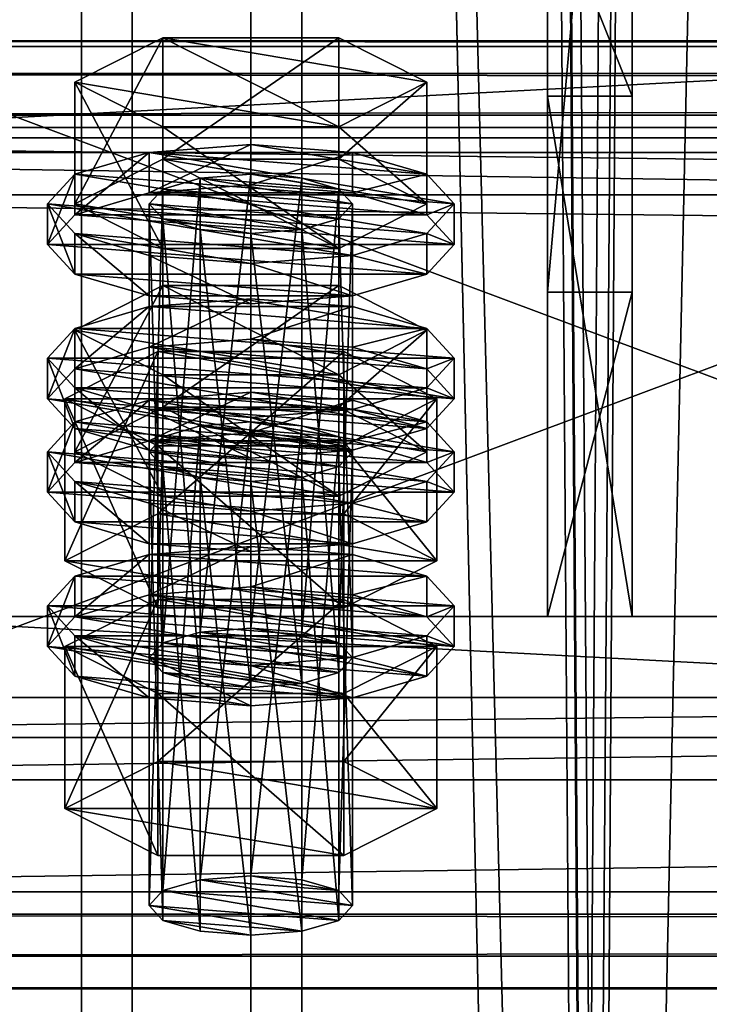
# Model space of a CAD drawing. Header units: millimetres. Extents: x 60485 to 71303, y 100 to 16900.
# Tile 79 of 256: x 60566 to 60607, y 4488 to 4547. Entities that reach past the tile are written whole.
import ezdxf

# ---------------------------------------------------------------- set-up
doc = ezdxf.new("R2010")
doc.units = ezdxf.units.MM
for name, color, linetype in [('1', 7, 'Continuous'), ('13', 7, 'Continuous'), ('3', 7, 'Continuous'), ('4', 7, 'Continuous'), ('6', 7, 'Continuous'), ('9', 7, 'Continuous')]:
    doc.layers.add(name, color=color, linetype=linetype)

msp = doc.modelspace()

# ---------------------------------------------------------------- meshes
at = {"layer": '1', "color": 7}
mesh = msp.add_polyface(dxfattribs=at)
corners = [(60597.5, 4542.072, 4369.768), (60597.5, 4511.373, 4470.18), (60602.5, 4511.373, 4470.18), (60602.5, 4542.072, 4369.768), (60597.5, 4530.503, 4476.031), (60602.5, 4530.503, 4476.031), (60597.5, 4586.961, 4393.962), (60602.5, 4586.961, 4393.962), (60597.5, 4592.811, 4374.825), (60602.5, 4592.811, 4374.825), (60597.5, 4554.559, 4363.129), (60602.5, 4554.559, 4363.129)]
mesh.append_faces([[corners[k] for k in face] for face in [(0, 2, 3, 3), (1, 5, 2, 2), (4, 7, 5, 5), (6, 9, 7, 7), (8, 11, 9, 9), (10, 3, 11, 11), (1, 6, 4, 4), (8, 0, 10, 10), (3, 9, 11, 11), (7, 2, 5, 5)]], dxfattribs={"vtx0": -1, "color": 7})
mesh.append_faces([[corners[k] for k in face] for face in [(6, 0, 8, 8), (9, 3, 7, 7)]], dxfattribs={"vtx0": -1, "vtx1": -1, "color": 7})
mesh.append_faces([[corners[k] for k in face] for face in [(6, 1, 0, 0), (7, 3, 2, 2)]], dxfattribs={"vtx0": -1, "vtx2": -1, "vtx3": -1, "color": 7})
mesh.append_faces([[corners[k] for k in face] for face in [(0, 1, 2, 2), (1, 4, 5, 5), (4, 6, 7, 7), (6, 8, 9, 9), (8, 10, 11, 11), (10, 0, 3, 3)]], dxfattribs={"vtx2": -1, "vtx3": -1, "color": 7})
at = {"layer": '13', "color": 20}
mesh = msp.add_polyface(dxfattribs=at)
corners = [(60574.804, 4523.727, 4438.322), (60585.196, 4530.9, 4440.515), (60574.804, 4530.9, 4440.515), (60574, 4508.938, 4390.927), (60574.804, 4536.592, 4396.245), (60574, 4535.715, 4399.114), (60574.804, 4509.815, 4388.058), (60577, 4537.234, 4394.144), (60577, 4510.457, 4385.958), (60580, 4537.469, 4393.376), (60574.804, 4534.838, 4401.982), (60580, 4533.961, 4404.851), (60577, 4534.196, 4404.083), (60583, 4534.196, 4404.083), (60585.196, 4534.838, 4401.982), (60586, 4535.715, 4399.114), (60569.608, 4535.715, 4399.114), (60574.804, 4538.346, 4390.507), (60574.804, 4545.518, 4392.7), (60569.608, 4542.887, 4401.306), (60585.196, 4545.518, 4392.7), (60585.196, 4533.083, 4407.72), (60574.804, 4533.083, 4407.72), (60574.804, 4540.256, 4409.913), (60585.196, 4540.256, 4409.913), (60568, 4533.324, 4398.383), (60569.608, 4535.078, 4392.645), (60569.608, 4537.469, 4393.376), (60568, 4535.715, 4399.114), (60574, 4536.362, 4388.444), (60574, 4538.753, 4389.175), (60580, 4536.832, 4386.907), (60580, 4539.223, 4387.638), (60580, 4529.816, 4409.858), (60574, 4530.286, 4408.321), (60574, 4532.676, 4409.052), (60580, 4532.206, 4410.589), (60569.608, 4531.57, 4404.12), (60569.608, 4533.961, 4404.851), (60586, 4536.362, 4388.444), (60590.392, 4535.078, 4392.645), (60592, 4533.324, 4398.383), (60590.392, 4531.57, 4404.12), (60586, 4530.286, 4408.321), (60586, 4532.676, 4409.052), (60590.392, 4533.961, 4404.851), (60592, 4535.715, 4399.114), (60574, 4527.261, 4385.662), (60580, 4530.122, 4384.855), (60574, 4529.652, 4386.393), (60586, 4529.652, 4386.393)]
mesh.append_faces([[corners[k] for k in face] for face in [(0, 1, 2, 2), (3, 4, 5, 5), (6, 7, 4, 4), (8, 9, 7, 7), (10, 11, 12, 12), (16, 18, 19, 19), (17, 20, 18, 18), (22, 19, 23, 23), (21, 16, 22, 22), (19, 24, 23, 23), (25, 27, 28, 28), (26, 30, 27, 27), (29, 32, 30, 30), (33, 35, 36, 36), (34, 38, 35, 35), (37, 28, 38, 38), (29, 39, 31, 31), (43, 34, 33, 33), (38, 36, 35, 35), (47, 48, 49, 49), (50, 49, 48, 48)]], dxfattribs={"vtx0": -1, "color": 20})
mesh.append_faces([[corners[k] for k in face] for face in [(11, 10, 13, 13)]], dxfattribs={"vtx0": -1, "vtx1": -1, "color": 20})
mesh.append_faces([[corners[k] for k in face] for face in [(13, 10, 5, 5), (14, 5, 4, 4), (15, 4, 7, 7), (21, 17, 16, 16), (24, 19, 18, 18), (40, 29, 26, 26), (41, 26, 25, 25), (42, 25, 37, 37), (43, 37, 34, 34), (44, 38, 28, 28), (45, 28, 27, 27), (46, 27, 30, 30)]], dxfattribs={"vtx0": -1, "vtx2": -1, "vtx3": -1, "color": 20})
mesh.append_faces([[corners[k] for k in face] for face in [(16, 17, 18, 18), (21, 22, 23, 23), (22, 16, 19, 19), (25, 26, 27, 27), (26, 29, 30, 30), (29, 31, 32, 32), (33, 34, 35, 35), (34, 37, 38, 38), (37, 25, 28, 28)]], dxfattribs={"vtx2": -1, "vtx3": -1, "color": 20})
mesh = msp.add_polyface(dxfattribs=at)
corners = [(60590.392, 4528.268, 4449.122), (60574.804, 4530.9, 4440.515), (60585.196, 4530.9, 4440.515), (60580, 4510.692, 4385.189), (60583, 4537.234, 4394.144), (60580, 4537.469, 4393.376), (60583, 4510.457, 4385.958), (60585.196, 4536.592, 4396.245), (60585.196, 4509.815, 4388.058), (60586, 4535.715, 4399.114), (60583, 4534.196, 4404.083), (60574, 4535.715, 4399.114), (60585.196, 4534.838, 4401.982), (60574.804, 4536.592, 4396.245), (60577, 4537.234, 4394.144), (60574.804, 4538.346, 4390.507), (60585.196, 4538.346, 4390.507), (60585.196, 4545.518, 4392.7), (60590.392, 4535.715, 4399.114), (60590.392, 4542.887, 4401.306), (60585.196, 4533.083, 4407.72), (60585.196, 4540.256, 4409.913), (60574.804, 4540.256, 4409.913), (60574.804, 4545.518, 4392.7), (60580, 4536.832, 4386.907), (60586, 4536.362, 4388.444), (60586, 4538.753, 4389.175), (60580, 4539.223, 4387.638), (60590.392, 4535.078, 4392.645), (60590.392, 4537.469, 4393.376), (60592, 4533.324, 4398.383), (60592, 4535.715, 4399.114), (60590.392, 4531.57, 4404.12), (60590.392, 4533.961, 4404.851), (60586, 4530.286, 4408.321), (60586, 4532.676, 4409.052), (60580, 4529.816, 4409.858), (60580, 4532.206, 4410.589), (60574, 4536.362, 4388.444), (60569.608, 4535.078, 4392.645), (60568, 4533.324, 4398.383), (60569.608, 4531.57, 4404.12), (60569.608, 4533.961, 4404.851), (60568, 4535.715, 4399.114), (60569.608, 4537.469, 4393.376), (60574, 4538.753, 4389.175), (60580, 4527.731, 4384.125), (60586, 4529.652, 4386.393), (60580, 4530.122, 4384.855), (60590.392, 4528.368, 4390.593), (60574, 4529.652, 4386.393)]
mesh.append_faces([[corners[k] for k in face] for face in [(0, 1, 2, 2), (3, 4, 5, 5), (6, 7, 4, 4), (8, 9, 7, 7), (7, 5, 4, 4), (16, 19, 17, 17), (18, 21, 19, 19), (20, 22, 21, 21), (15, 18, 16, 16), (19, 23, 17, 17), (24, 26, 27, 27), (25, 29, 26, 26), (28, 31, 29, 29), (30, 33, 31, 31), (32, 35, 33, 33), (34, 37, 35, 35), (29, 27, 26, 26), (46, 47, 48, 48)]], dxfattribs={"vtx0": -1, "color": 20})
mesh.append_faces([[corners[k] for k in face] for face in [(10, 11, 12, 12), (12, 13, 9, 9), (9, 14, 7, 7), (18, 15, 20, 20), (21, 23, 19, 19), (25, 38, 28, 28), (28, 39, 30, 30), (30, 40, 32, 32), (32, 41, 34, 34), (37, 42, 35, 35), (35, 43, 33, 33), (33, 44, 31, 31), (31, 45, 29, 29), (49, 50, 47, 47)]], dxfattribs={"vtx0": -1, "vtx1": -1, "color": 20})
mesh.append_faces([[corners[k] for k in face] for face in [(7, 14, 5, 5), (29, 45, 27, 27)]], dxfattribs={"vtx0": -1, "vtx2": -1, "vtx3": -1, "color": 20})
mesh.append_faces([[corners[k] for k in face] for face in [(15, 16, 17, 17), (16, 18, 19, 19), (18, 20, 21, 21), (24, 25, 26, 26), (25, 28, 29, 29), (28, 30, 31, 31), (30, 32, 33, 33), (32, 34, 35, 35), (34, 36, 37, 37)]], dxfattribs={"vtx2": -1, "vtx3": -1, "color": 20})
mesh = msp.add_polyface(dxfattribs=at)
corners = [(60586, 4521.096, 4446.929), (60574.804, 4521.973, 4444.06), (60577, 4522.615, 4441.96), (60569.608, 4521.096, 4446.929), (60574.804, 4523.727, 4438.322), (60574.804, 4530.9, 4440.515), (60569.608, 4528.268, 4449.122), (60574.804, 4518.465, 4455.536), (60574.804, 4525.637, 4457.728), (60585.196, 4525.637, 4457.728), (60569.608, 4520.46, 4440.46), (60574, 4521.744, 4436.26), (60574, 4524.135, 4436.991), (60569.608, 4522.85, 4441.191), (60580, 4522.214, 4434.722), (60580, 4524.605, 4435.453), (60592, 4521.096, 4446.929), (60574, 4508.938, 4390.927), (60574.804, 4509.815, 4388.058), (60574.804, 4536.592, 4396.245), (60577, 4510.457, 4385.958), (60577, 4537.234, 4394.144), (60580, 4510.692, 4385.189), (60580, 4537.469, 4393.376), (60580, 4507.184, 4396.665), (60577, 4534.196, 4404.083), (60580, 4533.961, 4404.851), (60577, 4507.419, 4395.896), (60574.804, 4534.838, 4401.982), (60574.804, 4508.061, 4393.796), (60574, 4535.715, 4399.114), (60569.03, 4514.66, 4392.676), (60574.515, 4527.001, 4386.515), (60569.03, 4524.223, 4395.6), (60574.515, 4517.438, 4383.592), (60585.485, 4527.001, 4386.515), (60585.485, 4521.445, 4404.685), (60574.515, 4521.445, 4404.685), (60590.97, 4524.223, 4395.6), (60568, 4524.223, 4395.6), (60569.608, 4525.977, 4389.862), (60569.608, 4528.368, 4390.593), (60568, 4526.614, 4396.331), (60574, 4527.261, 4385.662), (60574, 4529.652, 4386.393), (60580, 4527.731, 4384.125), (60580, 4530.122, 4384.855), (60580, 4520.715, 4407.076), (60574, 4521.185, 4405.538), (60574, 4523.575, 4406.269), (60580, 4523.105, 4407.807), (60569.608, 4522.469, 4401.338), (60569.608, 4524.86, 4402.069), (60590.392, 4525.977, 4389.862), (60592, 4524.223, 4395.6), (60590.392, 4522.469, 4401.338), (60586, 4521.185, 4405.538), (60586, 4523.575, 4406.269), (60590.392, 4524.86, 4402.069), (60592, 4526.614, 4396.331), (60590.392, 4528.368, 4390.593)]
mesh.append_faces([[corners[k] for k in face] for face in [(3, 5, 6, 6), (7, 6, 8, 8), (6, 9, 8, 8), (10, 12, 13, 13), (11, 15, 12, 12), (24, 25, 26, 26), (27, 28, 25, 25), (29, 30, 28, 28), (31, 32, 33, 33), (34, 35, 32, 32), (33, 36, 37, 37), (39, 41, 42, 42), (40, 44, 41, 41), (47, 49, 50, 50), (48, 52, 49, 49), (51, 42, 52, 52), (49, 57, 50, 50)]], dxfattribs={"vtx0": -1, "color": 20})
mesh.append_faces([[corners[k] for k in face] for face in [(0, 1, 2, 2), (9, 6, 5, 5), (16, 13, 12, 12), (38, 33, 32, 32), (53, 45, 43, 43), (54, 43, 40, 40), (55, 40, 39, 39), (56, 39, 51, 51), (57, 49, 52, 52), (58, 52, 42, 42), (59, 42, 41, 41), (60, 41, 44, 44)]], dxfattribs={"vtx0": -1, "vtx2": -1, "vtx3": -1, "color": 20})
mesh.append_faces([[corners[k] for k in face] for face in [(3, 4, 5, 5), (7, 3, 6, 6), (10, 11, 12, 12), (11, 14, 15, 15), (17, 18, 19, 19), (18, 20, 21, 21), (20, 22, 23, 23), (29, 17, 30, 30), (39, 40, 41, 41), (40, 43, 44, 44), (43, 45, 46, 46), (47, 48, 49, 49), (48, 51, 52, 52), (51, 39, 42, 42)]], dxfattribs={"vtx2": -1, "vtx3": -1, "color": 20})
mesh = msp.add_polyface(dxfattribs=at)
corners = [(60585.196, 4521.973, 4444.06), (60577, 4522.615, 4441.96), (60580, 4522.85, 4441.191), (60583, 4522.615, 4441.96), (60574.804, 4523.727, 4438.322), (60585.196, 4523.727, 4438.322), (60585.196, 4530.9, 4440.515), (60590.392, 4521.096, 4446.929), (60590.392, 4528.268, 4449.122), (60585.196, 4518.465, 4455.536), (60585.196, 4525.637, 4457.728), (60574.804, 4525.637, 4457.728), (60574.804, 4530.9, 4440.515), (60580, 4522.214, 4434.722), (60586, 4521.744, 4436.26), (60586, 4524.135, 4436.991), (60580, 4524.605, 4435.453), (60590.392, 4522.85, 4441.191), (60592, 4521.096, 4446.929), (60574, 4524.135, 4436.991), (60580, 4510.692, 4385.189), (60583, 4510.457, 4385.958), (60583, 4537.234, 4394.144), (60585.196, 4509.815, 4388.058), (60585.196, 4536.592, 4396.245), (60586, 4508.938, 4390.927), (60586, 4535.715, 4399.114), (60585.196, 4534.838, 4401.982), (60585.196, 4508.061, 4393.796), (60583, 4534.196, 4404.083), (60583, 4507.419, 4395.896), (60580, 4533.961, 4404.851), (60574.515, 4517.438, 4383.592), (60585.485, 4517.438, 4383.592), (60585.485, 4527.001, 4386.515), (60590.97, 4524.223, 4395.6), (60585.485, 4521.445, 4404.685), (60569.03, 4524.223, 4395.6), (60574.515, 4527.001, 4386.515), (60580, 4527.731, 4384.125), (60586, 4527.261, 4385.662), (60586, 4529.652, 4386.393), (60590.392, 4525.977, 4389.862), (60590.392, 4528.368, 4390.593), (60592, 4524.223, 4395.6), (60592, 4526.614, 4396.331), (60590.392, 4522.469, 4401.338), (60590.392, 4524.86, 4402.069), (60586, 4521.185, 4405.538), (60586, 4523.575, 4406.269), (60580, 4523.105, 4407.807), (60574, 4527.261, 4385.662), (60569.608, 4525.977, 4389.862), (60568, 4524.223, 4395.6), (60569.608, 4524.86, 4402.069), (60568, 4526.614, 4396.331), (60569.608, 4528.368, 4390.593)]
mesh.append_faces([[corners[k] for k in face] for face in [(0, 2, 3, 3), (5, 8, 6, 6), (7, 10, 8, 8), (9, 11, 10, 10), (4, 7, 5, 5), (13, 15, 16, 16), (14, 17, 15, 15), (17, 16, 15, 15), (25, 27, 26, 26), (28, 29, 27, 27), (30, 31, 29, 29), (33, 35, 34, 34), (35, 38, 34, 34), (40, 43, 41, 41), (42, 45, 43, 43), (44, 47, 45, 45), (46, 49, 47, 47), (48, 50, 49, 49), (39, 42, 40, 40)]], dxfattribs={"vtx0": -1, "color": 20})
mesh.append_faces([[corners[k] for k in face] for face in [(10, 12, 8, 8), (18, 19, 17, 17), (36, 37, 35, 35), (42, 51, 44, 44), (44, 52, 46, 46), (46, 53, 48, 48), (49, 54, 47, 47), (47, 55, 45, 45), (45, 56, 43, 43)]], dxfattribs={"vtx0": -1, "vtx1": -1, "color": 20})
mesh.append_faces([[corners[k] for k in face] for face in [(0, 1, 2, 2), (17, 19, 16, 16)]], dxfattribs={"vtx0": -1, "vtx2": -1, "vtx3": -1, "color": 20})
mesh.append_faces([[corners[k] for k in face] for face in [(4, 5, 6, 6), (5, 7, 8, 8), (7, 9, 10, 10), (13, 14, 15, 15), (20, 21, 22, 22), (21, 23, 24, 24), (23, 25, 26, 26), (32, 33, 34, 34), (39, 40, 41, 41), (40, 42, 43, 43), (42, 44, 45, 45), (44, 46, 47, 47), (46, 48, 49, 49)]], dxfattribs={"vtx2": -1, "vtx3": -1, "color": 20})
mesh = msp.add_polyface(dxfattribs=at)
corners = [(60574, 4494.32, 4438.742), (60574.804, 4521.973, 4444.06), (60574, 4521.096, 4446.929), (60574.804, 4495.197, 4435.873), (60577, 4522.615, 4441.96), (60577, 4495.839, 4433.773), (60580, 4522.85, 4441.191), (60577, 4492.8, 4443.712), (60574.804, 4520.219, 4449.798), (60577, 4519.577, 4451.898), (60574.804, 4493.443, 4441.611), (60580, 4519.342, 4452.667), (60583, 4519.577, 4451.898), (60585.196, 4520.219, 4449.798), (60585.196, 4518.465, 4455.536), (60574.804, 4518.465, 4455.536), (60574.804, 4525.637, 4457.728), (60574.804, 4523.727, 4438.322), (60569.608, 4521.096, 4446.929), (60568, 4518.705, 4446.198), (60569.608, 4520.46, 4440.46), (60569.608, 4522.85, 4441.191), (60568, 4521.096, 4446.929), (60580, 4515.197, 4457.674), (60574, 4515.667, 4456.136), (60574, 4518.058, 4456.867), (60580, 4517.588, 4458.404), (60569.608, 4516.951, 4451.936), (60569.608, 4519.342, 4452.667), (60590.392, 4520.46, 4440.46), (60574, 4521.744, 4436.26), (60592, 4518.705, 4446.198), (60590.392, 4516.951, 4451.936), (60586, 4515.667, 4456.136), (60586, 4518.058, 4456.867), (60590.392, 4519.342, 4452.667), (60569.608, 4511.359, 4437.678), (60574, 4512.643, 4433.477), (60574, 4515.034, 4434.208), (60569.608, 4513.749, 4438.409), (60580, 4513.113, 4431.94), (60580, 4515.504, 4432.671), (60592, 4511.995, 4444.146), (60568, 4511.995, 4444.146), (60590.392, 4513.749, 4438.409), (60586, 4515.034, 4434.208), (60580, 4507.184, 4396.665), (60577, 4507.419, 4395.896), (60577, 4534.196, 4404.083), (60574.804, 4508.061, 4393.796), (60574.804, 4534.838, 4401.982), (60569.03, 4514.66, 4392.676), (60574.515, 4517.438, 4383.592), (60574.515, 4527.001, 4386.515), (60585.485, 4511.882, 4401.761), (60574.515, 4511.882, 4401.761), (60574.515, 4521.445, 4404.685), (60569.03, 4524.223, 4395.6), (60590.97, 4514.66, 4392.676), (60586, 4521.185, 4405.538), (60569.608, 4522.469, 4401.338), (60580, 4520.715, 4407.076), (60574, 4521.185, 4405.538)]
mesh.append_faces([[corners[k] for k in face] for face in [(0, 1, 2, 2), (3, 4, 1, 1), (5, 6, 4, 4), (7, 8, 9, 9), (10, 2, 8, 8), (8, 11, 9, 9), (14, 18, 15, 15), (19, 21, 22, 22), (23, 25, 26, 26), (24, 28, 25, 25), (27, 22, 28, 28), (33, 24, 23, 23), (28, 26, 25, 25), (36, 38, 39, 39), (37, 41, 38, 38), (45, 38, 41, 41), (55, 57, 56, 56), (61, 60, 62, 62)]], dxfattribs={"vtx0": -1, "color": 20})
mesh.append_faces([[corners[k] for k in face] for face in [(59, 60, 61, 61)]], dxfattribs={"vtx0": -1, "vtx1": -1, "color": 20})
mesh.append_faces([[corners[k] for k in face] for face in [(12, 8, 2, 2), (13, 2, 1, 1), (14, 17, 18, 18), (29, 30, 20, 20), (31, 20, 19, 19), (32, 19, 27, 27), (33, 27, 24, 24), (34, 28, 22, 22), (35, 22, 21, 21), (42, 43, 39, 39), (44, 39, 38, 38), (58, 52, 51, 51)]], dxfattribs={"vtx0": -1, "vtx2": -1, "vtx3": -1, "color": 20})
mesh.append_faces([[corners[k] for k in face] for face in [(14, 15, 16, 16), (19, 20, 21, 21), (23, 24, 25, 25), (24, 27, 28, 28), (27, 19, 22, 22), (36, 37, 38, 38), (37, 40, 41, 41), (46, 47, 48, 48), (47, 49, 50, 50), (51, 52, 53, 53), (54, 55, 56, 56), (55, 51, 57, 57)]], dxfattribs={"vtx2": -1, "vtx3": -1, "color": 20})
mesh = msp.add_polyface(dxfattribs=at)
corners = [(60580, 4496.074, 4433.005), (60583, 4522.615, 4441.96), (60580, 4522.85, 4441.191), (60583, 4495.839, 4433.773), (60585.196, 4521.973, 4444.06), (60585.196, 4495.197, 4435.873), (60586, 4521.096, 4446.929), (60586, 4494.32, 4438.742), (60585.196, 4520.219, 4449.798), (60585.196, 4493.443, 4441.611), (60583, 4519.577, 4451.898), (60580, 4519.342, 4452.667), (60574.804, 4520.219, 4449.798), (60574, 4521.096, 4446.929), (60574.804, 4521.973, 4444.06), (60577, 4522.615, 4441.96), (60590.392, 4521.096, 4446.929), (60574.804, 4523.727, 4438.322), (60585.196, 4518.465, 4455.536), (60586, 4521.744, 4436.26), (60590.392, 4520.46, 4440.46), (60590.392, 4522.85, 4441.191), (60592, 4518.705, 4446.198), (60592, 4521.096, 4446.929), (60590.392, 4516.951, 4451.936), (60590.392, 4519.342, 4452.667), (60586, 4515.667, 4456.136), (60586, 4518.058, 4456.867), (60580, 4515.197, 4457.674), (60580, 4517.588, 4458.404), (60574, 4521.744, 4436.26), (60580, 4522.214, 4434.722), (60569.608, 4520.46, 4440.46), (60568, 4518.705, 4446.198), (60569.608, 4516.951, 4451.936), (60569.608, 4519.342, 4452.667), (60568, 4521.096, 4446.929), (60569.608, 4522.85, 4441.191), (60580, 4513.113, 4431.94), (60586, 4512.643, 4433.477), (60586, 4515.034, 4434.208), (60580, 4515.504, 4432.671), (60590.392, 4511.359, 4437.678), (60590.392, 4513.749, 4438.409), (60592, 4511.995, 4444.146), (60569.608, 4513.749, 4438.409), (60574, 4515.034, 4434.208), (60586, 4508.938, 4390.927), (60585.196, 4508.061, 4393.796), (60585.196, 4534.838, 4401.982), (60583, 4507.419, 4395.896), (60583, 4534.196, 4404.083), (60580, 4507.184, 4396.665), (60580, 4533.961, 4404.851), (60585.485, 4517.438, 4383.592), (60590.97, 4514.66, 4392.676), (60590.97, 4524.223, 4395.6), (60585.485, 4511.882, 4401.761), (60585.485, 4521.445, 4404.685), (60574.515, 4521.445, 4404.685), (60574.515, 4517.438, 4383.592), (60569.03, 4514.66, 4392.676), (60586, 4521.185, 4405.538), (60580, 4520.715, 4407.076), (60580, 4523.105, 4407.807)]
mesh.append_faces([[corners[k] for k in face] for face in [(0, 1, 2, 2), (3, 4, 1, 1), (5, 6, 4, 4), (7, 8, 6, 6), (9, 10, 8, 8), (20, 23, 21, 21), (22, 25, 23, 23), (24, 27, 25, 25), (26, 29, 27, 27), (30, 19, 31, 31), (38, 40, 41, 41), (39, 43, 40, 40), (55, 58, 56, 56), (57, 59, 58, 58), (60, 55, 54, 54)]], dxfattribs={"vtx0": -1, "color": 20})
mesh.append_faces([[corners[k] for k in face] for face in [(11, 12, 10, 10), (10, 13, 8, 8), (8, 14, 6, 6), (6, 15, 4, 4), (16, 17, 18, 18), (19, 30, 20, 20), (20, 32, 22, 22), (22, 33, 24, 24), (24, 34, 26, 26), (29, 35, 27, 27), (27, 36, 25, 25), (25, 37, 23, 23), (44, 45, 43, 43), (43, 46, 40, 40), (55, 61, 57, 57)]], dxfattribs={"vtx0": -1, "vtx1": -1, "color": 20})
mesh.append_faces([[corners[k] for k in face] for face in [(19, 20, 21, 21), (20, 22, 23, 23), (22, 24, 25, 25), (24, 26, 27, 27), (26, 28, 29, 29), (38, 39, 40, 40), (39, 42, 43, 43), (47, 48, 49, 49), (48, 50, 51, 51), (50, 52, 53, 53), (54, 55, 56, 56), (55, 57, 58, 58), (62, 63, 64, 64)]], dxfattribs={"vtx2": -1, "vtx3": -1, "color": 20})
mesh = msp.add_polyface(dxfattribs=at)
corners = [(60574, 4494.32, 4438.742), (60574.804, 4495.197, 4435.873), (60574.804, 4521.973, 4444.06), (60577, 4495.839, 4433.773), (60577, 4522.615, 4441.96), (60580, 4496.074, 4433.005), (60580, 4522.85, 4441.191), (60580, 4492.565, 4444.48), (60577, 4492.8, 4443.712), (60577, 4519.577, 4451.898), (60580, 4519.342, 4452.667), (60574.804, 4493.443, 4441.611), (60574.804, 4520.219, 4449.798), (60574, 4521.096, 4446.929), (60586, 4494.32, 4438.742), (60585.196, 4493.443, 4441.611), (60583, 4492.8, 4443.712), (60569.03, 4500.041, 4440.492), (60574.515, 4502.819, 4431.407), (60574.515, 4512.382, 4434.331), (60569.03, 4509.604, 4443.415), (60585.485, 4512.382, 4434.331), (60585.485, 4497.264, 4449.577), (60574.515, 4497.264, 4449.577), (60574.515, 4506.827, 4452.5), (60590.97, 4500.041, 4440.492), (60585.485, 4506.827, 4452.5), (60590.97, 4509.604, 4443.415), (60568, 4509.604, 4443.415), (60569.608, 4511.359, 4437.678), (60569.608, 4513.749, 4438.409), (60568, 4511.995, 4444.146), (60580, 4506.096, 4454.891), (60574, 4506.566, 4453.354), (60574, 4508.957, 4454.085), (60580, 4508.487, 4455.622), (60569.608, 4507.85, 4449.153), (60569.608, 4510.241, 4449.884), (60592, 4509.604, 4443.415), (60574, 4512.643, 4433.477), (60590.392, 4507.85, 4449.153), (60586, 4506.566, 4453.354), (60590.392, 4510.241, 4449.884), (60586, 4508.938, 4390.927), (60577, 4510.457, 4385.958), (60574.804, 4509.815, 4388.058), (60585.196, 4508.061, 4393.796), (60574, 4508.938, 4390.927), (60583, 4507.419, 4395.896), (60574.804, 4508.061, 4393.796), (60580, 4507.184, 4396.665), (60577, 4507.419, 4395.896), (60585.485, 4511.882, 4401.761), (60569.03, 4514.66, 4392.676), (60574.515, 4511.882, 4401.761)]
mesh.append_faces([[corners[k] for k in face] for face in [(7, 9, 10, 10), (7, 11, 8, 8), (17, 19, 20, 20), (18, 21, 19, 19), (23, 20, 24, 24), (22, 17, 23, 23), (20, 26, 24, 24), (28, 30, 31, 31), (32, 34, 35, 35), (33, 37, 34, 34), (36, 31, 37, 37), (32, 36, 33, 33), (37, 35, 34, 34), (50, 49, 51, 51), (52, 53, 54, 54)]], dxfattribs={"vtx0": -1, "color": 20})
mesh.append_faces([[corners[k] for k in face] for face in [(16, 11, 7, 7), (41, 36, 32, 32), (48, 49, 50, 50)]], dxfattribs={"vtx0": -1, "vtx1": -1, "color": 20})
mesh.append_faces([[corners[k] for k in face] for face in [(14, 3, 1, 1), (15, 1, 0, 0), (16, 0, 11, 11), (25, 18, 17, 17), (27, 20, 19, 19), (38, 39, 29, 29), (40, 29, 28, 28), (41, 28, 36, 36), (42, 37, 31, 31), (43, 44, 45, 45), (46, 45, 47, 47), (48, 47, 49, 49)]], dxfattribs={"vtx0": -1, "vtx2": -1, "vtx3": -1, "color": 20})
mesh.append_faces([[corners[k] for k in face] for face in [(0, 1, 2, 2), (1, 3, 4, 4), (3, 5, 6, 6), (7, 8, 9, 9), (8, 11, 12, 12), (11, 0, 13, 13), (17, 18, 19, 19), (22, 23, 24, 24), (23, 17, 20, 20), (28, 29, 30, 30), (32, 33, 34, 34), (33, 36, 37, 37), (36, 28, 31, 31)]], dxfattribs={"vtx2": -1, "vtx3": -1, "color": 20})
mesh = msp.add_polyface(dxfattribs=at)
corners = [(60580, 4496.074, 4433.005), (60583, 4495.839, 4433.773), (60583, 4522.615, 4441.96), (60585.196, 4495.197, 4435.873), (60585.196, 4521.973, 4444.06), (60586, 4494.32, 4438.742), (60586, 4521.096, 4446.929), (60585.196, 4493.443, 4441.611), (60585.196, 4520.219, 4449.798), (60583, 4492.8, 4443.712), (60583, 4519.577, 4451.898), (60580, 4492.565, 4444.48), (60580, 4519.342, 4452.667), (60577, 4495.839, 4433.773), (60574.804, 4495.197, 4435.873), (60574, 4494.32, 4438.742), (60574.515, 4502.819, 4431.407), (60585.485, 4502.819, 4431.407), (60585.485, 4512.382, 4434.331), (60590.97, 4500.041, 4440.492), (60590.97, 4509.604, 4443.415), (60585.485, 4497.264, 4449.577), (60585.485, 4506.827, 4452.5), (60574.515, 4506.827, 4452.5), (60569.03, 4500.041, 4440.492), (60569.03, 4509.604, 4443.415), (60574.515, 4512.382, 4434.331), (60590.392, 4511.359, 4437.678), (60592, 4509.604, 4443.415), (60592, 4511.995, 4444.146), (60590.392, 4513.749, 4438.409), (60590.392, 4507.85, 4449.153), (60590.392, 4510.241, 4449.884), (60586, 4506.566, 4453.354), (60586, 4508.957, 4454.085), (60580, 4506.096, 4454.891), (60580, 4508.487, 4455.622), (60580, 4513.113, 4431.94), (60586, 4512.643, 4433.477), (60574, 4512.643, 4433.477), (60569.608, 4511.359, 4437.678), (60568, 4509.604, 4443.415), (60569.608, 4510.241, 4449.884), (60568, 4511.995, 4444.146), (60580, 4510.692, 4385.189), (60585.196, 4509.815, 4388.058), (60583, 4510.457, 4385.958), (60577, 4510.457, 4385.958), (60586, 4508.938, 4390.927), (60574.804, 4509.815, 4388.058), (60585.196, 4508.061, 4393.796), (60574, 4508.938, 4390.927), (60583, 4507.419, 4395.896)]
mesh.append_faces([[corners[k] for k in face] for face in [(9, 12, 10, 10), (0, 3, 1, 1), (17, 20, 18, 18), (19, 22, 20, 20), (21, 23, 22, 22), (16, 19, 17, 17), (20, 26, 18, 18), (27, 29, 30, 30), (28, 32, 29, 29), (31, 34, 32, 32), (33, 36, 34, 34), (37, 27, 38, 38), (44, 45, 46, 46)]], dxfattribs={"vtx0": -1, "color": 20})
mesh.append_faces([[corners[k] for k in face] for face in [(3, 13, 5, 5), (5, 14, 7, 7), (7, 15, 9, 9), (19, 24, 21, 21), (22, 25, 20, 20), (27, 39, 28, 28), (28, 40, 31, 31), (31, 41, 33, 33), (36, 42, 34, 34), (34, 42, 32, 32), (32, 43, 29, 29), (45, 47, 48, 48), (48, 49, 50, 50), (50, 51, 52, 52)]], dxfattribs={"vtx0": -1, "vtx1": -1, "color": 20})
mesh.append_faces([[corners[k] for k in face] for face in [(3, 0, 13, 13), (27, 37, 39, 39), (45, 44, 47, 47)]], dxfattribs={"vtx0": -1, "vtx2": -1, "vtx3": -1, "color": 20})
mesh.append_faces([[corners[k] for k in face] for face in [(0, 1, 2, 2), (1, 3, 4, 4), (3, 5, 6, 6), (5, 7, 8, 8), (7, 9, 10, 10), (9, 11, 12, 12), (16, 17, 18, 18), (17, 19, 20, 20), (19, 21, 22, 22), (27, 28, 29, 29), (28, 31, 32, 32), (31, 33, 34, 34), (33, 35, 36, 36)]], dxfattribs={"vtx2": -1, "vtx3": -1, "color": 20})
at = {"layer": '3', "color": 91}
mesh = msp.add_polyface(dxfattribs=at)
corners = [(60570, 8485, 5564.7), (60630, 8485, 5564.7), (60630, 145.041, 3014.919), (60570, 145.041, 3014.919), (60570, 271.84, 2970.03), (60630, 271.84, 2970.03), (60630, 8485, 5481.045), (60570, 8485, 5481.045), (60570, 145.041, 2970.03), (60627, 8485, 5484.182), (60573, 8485, 5484.182), (60573, 8485, 5561.563), (60627, 8485, 5561.563), (60573, 145.041, 3011.782), (60627, 145.041, 3011.782), (60573, 261.579, 2970.03), (60573, 145.041, 2970.03), (60627, 261.579, 2970.03), (60627, 145.041, 2970.03), (60630, 145.041, 2970.03)]
mesh.append_faces([[corners[k] for k in face] for face in [(0, 2, 3, 3), (4, 6, 7, 7), (4, 3, 8, 8), (0, 4, 7, 7), (12, 13, 14, 14), (15, 11, 10, 10), (13, 15, 16, 16), (17, 10, 9, 9), (17, 14, 18, 18), (12, 17, 9, 9), (8, 13, 16, 16), (18, 2, 19, 19), (5, 1, 6, 6), (2, 5, 19, 19), (5, 18, 19, 19), (15, 8, 16, 16)]], dxfattribs={"vtx0": -1, "color": 91})
mesh.append_faces([[corners[k] for k in face] for face in [(3, 4, 0, 0), (0, 11, 1, 1), (11, 7, 10, 10), (10, 7, 9, 9), (1, 12, 6, 6), (12, 1, 11, 11), (6, 9, 7, 7), (11, 15, 13, 13), (14, 17, 12, 12), (2, 14, 3, 3), (3, 13, 8, 8), (1, 5, 2, 2), (18, 5, 17, 17), (17, 5, 15, 15), (8, 15, 4, 4), (4, 15, 5, 5)]], dxfattribs={"vtx0": -1, "vtx1": -1, "color": 91})
mesh.append_faces([[corners[k] for k in face] for face in [(11, 0, 7, 7), (6, 12, 9, 9), (2, 18, 14, 14), (3, 14, 13, 13)]], dxfattribs={"vtx0": -1, "vtx2": -1, "vtx3": -1, "color": 91})
mesh.append_faces([[corners[k] for k in face] for face in [(0, 1, 2, 2), (4, 5, 6, 6), (12, 11, 13, 13), (17, 15, 10, 10)]], dxfattribs={"vtx2": -1, "vtx3": -1, "color": 91})
mesh = msp.add_polyface(dxfattribs=at)
corners = [(60645, 4540.215, 4358.743), (60555, 4540.215, 4358.743), (60555, 4506.592, 4468.718), (60645, 4506.592, 4468.718), (60555, 4544.996, 4360.205), (60555, 4511.373, 4470.18), (60645, 4544.996, 4360.205), (60645, 4511.373, 4470.18)]
mesh.append_faces([[corners[k] for k in face] for face in [(0, 2, 3, 3), (1, 5, 2, 2), (4, 7, 5, 5), (6, 3, 7, 7), (1, 6, 4, 4), (3, 5, 7, 7)]], dxfattribs={"vtx0": -1, "color": 91})
mesh.append_faces([[corners[k] for k in face] for face in [(0, 1, 2, 2), (1, 4, 5, 5), (4, 6, 7, 7), (6, 0, 3, 3), (1, 0, 6, 6), (3, 2, 5, 5)]], dxfattribs={"vtx2": -1, "vtx3": -1, "color": 91})
at = {"layer": '4', "color": 171}
mesh = msp.add_polyface(dxfattribs=at)
corners = [(60583, 4956.567, 3030.03), (60617, 4956.567, 3030.03), (60617, 3430.709, 3935.792), (60583, 3430.709, 3935.792), (60617, 5062.356, 3030.03), (60617, 3500.535, 3957.14), (60583, 5062.356, 3030.03), (60583, 3500.535, 3957.14), (60580, 4950.69, 3030.03), (60580, 5068.233, 3030.03), (60580, 3504.415, 3958.326), (60580, 3426.83, 3934.606), (60620, 5068.233, 3030.03), (60620, 3504.415, 3958.326), (60620, 4950.69, 3030.03), (60620, 3426.83, 3934.606)]
mesh.append_faces([[corners[k] for k in face] for face in [(0, 2, 3, 3), (1, 5, 2, 2), (4, 7, 5, 5), (6, 3, 7, 7), (8, 10, 11, 11), (9, 13, 10, 10), (12, 15, 13, 13), (14, 11, 15, 15)]], dxfattribs={"vtx0": -1, "color": 171})
mesh.append_faces([[corners[k] for k in face] for face in [(9, 6, 12, 12), (6, 8, 0, 0), (0, 8, 1, 1), (12, 4, 14, 14), (4, 12, 6, 6), (14, 1, 8, 8), (11, 3, 15, 15), (3, 10, 7, 7), (7, 10, 5, 5), (15, 2, 13, 13), (2, 15, 3, 3), (13, 5, 10, 10)]], dxfattribs={"vtx0": -1, "vtx1": -1, "color": 171})
mesh.append_faces([[corners[k] for k in face] for face in [(6, 9, 8, 8), (14, 4, 1, 1), (3, 11, 10, 10), (13, 2, 5, 5)]], dxfattribs={"vtx0": -1, "vtx2": -1, "vtx3": -1, "color": 171})
mesh.append_faces([[corners[k] for k in face] for face in [(0, 1, 2, 2), (1, 4, 5, 5), (4, 6, 7, 7), (6, 0, 3, 3), (8, 9, 10, 10), (9, 12, 13, 13), (12, 14, 15, 15), (14, 8, 11, 11)]], dxfattribs={"vtx2": -1, "vtx3": -1, "color": 171})
at = {"layer": '6', "color": 2}
mesh = msp.add_polyface(dxfattribs=at)
corners = [(60573, 8485, 2973.03), (60627, 8485, 2973.03), (60627, 281.652, 2973.03), (60573, 281.652, 2973.03), (60627, 8485, 3027.03), (60627, 458.279, 3027.03), (60573, 8485, 3027.03), (60573, 458.279, 3027.03), (60570, 8485, 2970.03), (60570, 8485, 3030.03), (60570, 468.091, 3030.03), (60570, 271.84, 2970.03), (60630, 8485, 3030.03), (60630, 468.091, 3030.03), (60630, 8485, 2970.03), (60630, 271.84, 2970.03)]
mesh.append_faces([[corners[k] for k in face] for face in [(0, 2, 3, 3), (1, 5, 2, 2), (4, 7, 5, 5), (6, 3, 7, 7), (8, 10, 11, 11), (9, 13, 10, 10), (12, 15, 13, 13), (14, 11, 15, 15)]], dxfattribs={"vtx0": -1, "color": 2})
mesh.append_faces([[corners[k] for k in face] for face in [(9, 6, 12, 12), (6, 8, 0, 0), (0, 8, 1, 1), (12, 4, 14, 14), (4, 12, 6, 6), (14, 1, 8, 8), (11, 3, 15, 15), (3, 10, 7, 7), (7, 10, 5, 5), (15, 2, 13, 13), (2, 15, 3, 3), (13, 5, 10, 10)]], dxfattribs={"vtx0": -1, "vtx1": -1, "color": 2})
mesh.append_faces([[corners[k] for k in face] for face in [(6, 9, 8, 8), (14, 4, 1, 1), (3, 11, 10, 10), (13, 2, 5, 5)]], dxfattribs={"vtx0": -1, "vtx2": -1, "vtx3": -1, "color": 2})
mesh.append_faces([[corners[k] for k in face] for face in [(0, 1, 2, 2), (1, 4, 5, 5), (4, 6, 7, 7), (6, 0, 3, 3), (8, 9, 10, 10), (9, 12, 13, 13), (12, 14, 15, 15), (14, 8, 11, 11)]], dxfattribs={"vtx2": -1, "vtx3": -1, "color": 2})
at = {"layer": '9', "color": 243}
mesh = msp.add_polyface(dxfattribs=at)
corners = [(63500, 4493.802, 4349.78), (63500, 4538.747, 4363.527), (60500, 4538.747, 4363.527), (60500, 4493.802, 4349.78), (63500, 4504.231, 4476.367), (60500, 4504.231, 4476.367), (63500, 4539.613, 4487.189), (60500, 4539.613, 4487.189), (63500, 4543.415, 4474.758), (60500, 4543.415, 4474.758), (63500, 4545.328, 4475.343), (60500, 4545.328, 4475.343), (63500, 4540.94, 4489.687), (60500, 4540.94, 4489.687), (63500, 4501.734, 4477.694), (60500, 4501.734, 4477.694), (63500, 4536.249, 4364.855), (60500, 4536.249, 4364.855), (63500, 4495.13, 4352.277), (60500, 4495.13, 4352.277), (63500, 4491.327, 4364.709), (60500, 4491.327, 4364.709), (63500, 4489.415, 4364.124), (60500, 4489.415, 4364.124)]
mesh.append_faces([[corners[k] for k in face] for face in [(0, 2, 3, 3), (1, 5, 2, 2), (4, 7, 5, 5), (6, 9, 7, 7), (8, 11, 9, 9), (10, 13, 11, 11), (12, 15, 13, 13), (14, 17, 15, 15), (16, 19, 17, 17), (18, 21, 19, 19), (20, 23, 21, 21), (22, 3, 23, 23), (8, 12, 10, 10), (18, 22, 20, 20), (11, 7, 9, 9)]], dxfattribs={"vtx0": -1, "color": 243})
mesh.append_faces([[corners[k] for k in face] for face in [(14, 1, 16, 16), (16, 0, 18, 18), (22, 18, 0, 0), (3, 19, 23, 23), (19, 2, 17, 17), (17, 2, 15, 15), (15, 5, 13, 13), (13, 7, 11, 11)]], dxfattribs={"vtx0": -1, "vtx1": -1, "color": 243})
mesh.append_faces([[corners[k] for k in face] for face in [(12, 8, 6, 6), (6, 14, 12, 12), (14, 6, 4, 4), (14, 4, 1, 1), (16, 1, 0, 0), (19, 3, 2, 2), (15, 2, 5, 5), (13, 5, 7, 7)]], dxfattribs={"vtx0": -1, "vtx2": -1, "vtx3": -1, "color": 243})
mesh.append_faces([[corners[k] for k in face] for face in [(21, 23, 19, 19)]], dxfattribs={"vtx1": -1, "color": 243})
mesh.append_faces([[corners[k] for k in face] for face in [(0, 1, 2, 2), (1, 4, 5, 5), (4, 6, 7, 7), (6, 8, 9, 9), (8, 10, 11, 11), (10, 12, 13, 13), (12, 14, 15, 15), (14, 16, 17, 17), (16, 18, 19, 19), (18, 20, 21, 21), (20, 22, 23, 23), (22, 0, 3, 3)]], dxfattribs={"vtx2": -1, "vtx3": -1, "color": 243})

doc.saveas('drawing.dxf')
